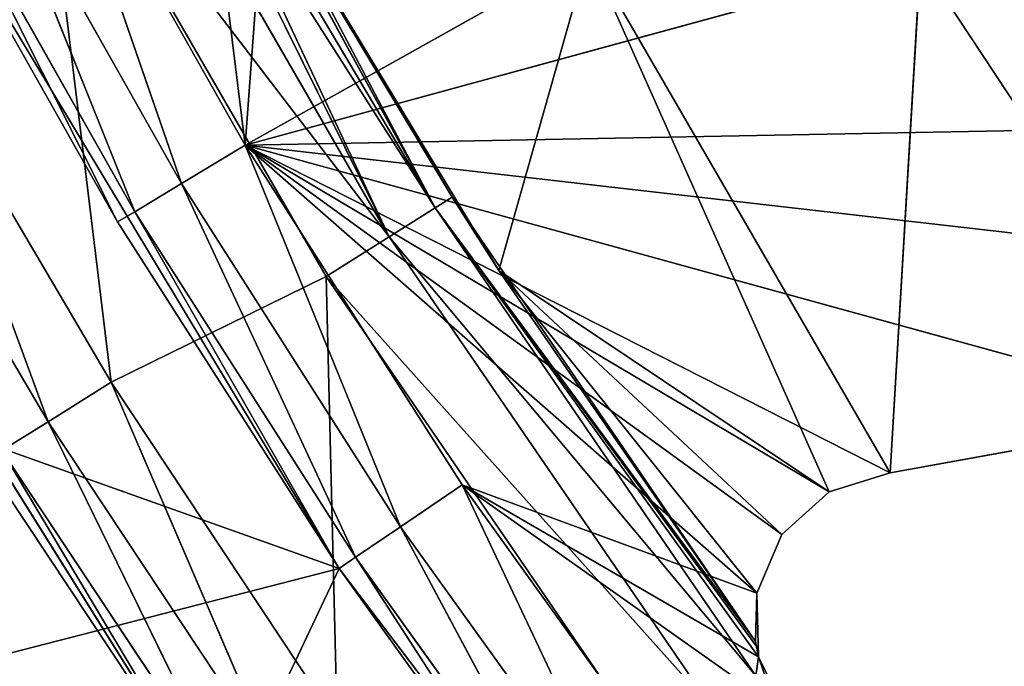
# Model space of a CAD drawing. Extents: x 0 to 110, y -110 to 0.
# Tile 20 of 256: x 10.64 to 17.26, y -84.28 to -79.93. Entities that reach past the tile are written whole.
import ezdxf

# ---------------------------------------------------------------- set-up
doc = ezdxf.new("R2010")
doc.units = 0
doc.header["$LTSCALE"] = 25.4
doc.layers.get('0').update_dxf_attribs({"color": 13, "linetype": 'CONTINUOUS'})

# ---------------------------------------------------------------- blocks, each defined once
blk = doc.blocks.new('REFLECTOR-LED-GU10-ES111-D')
at = {"color": 18}
for p, q in [((10.8244, 56, 78.4204), (12.1571, 56, 80.7777)), ((10.8244, 56, 78.4204), (12.1571, 56, 80.7777)), ((10.8244, 56, 78.4204), (11.7287, 55.866, 81.0355)), ((10.8244, 56, 78.4204), (11.7287, 55.866, 81.0355)), ((12.1571, 56, 80.7777), (11.7287, 55.866, 81.0355)), ((12.1571, 56, 80.7777), (11.7287, 55.866, 81.0355)), ((11.9151, 56, 78.8155), (12.1571, 56, 80.7777)), ((11.9151, 56, 78.8155), (12.1571, 56, 80.7777)), ((12.1571, 56, 80.7777), (13.6155, 56, 83.0594)), ((15.5936, 56, 83.7862), (12.1571, 56, 80.7777)), ((15.7628, 56, 83.3926), (12.1571, 56, 80.7777)), ((15.5936, 56, 83.7862), (12.1571, 56, 80.7777)), ((15.7628, 56, 83.3926), (12.1571, 56, 80.7777)), ((16.0811, 56, 83.1059), (12.1571, 56, 80.7777)), ((16.0811, 56, 83.1059), (12.1571, 56, 80.7777)), ((16.4903, 56, 82.9787), (12.1571, 56, 80.7777)), ((18.7014, 56, 82.5768), (12.1571, 56, 80.7777)), ((16.4903, 56, 82.9787), (12.1571, 56, 80.7777)), ((18.7014, 56, 82.5768), (12.1571, 56, 80.7777)), ((20.7979, 56, 81.7673), (12.1571, 56, 80.7777)), ((20.7979, 56, 81.7673), (12.1571, 56, 80.7777)), ((22.7053, 56, 80.579), (12.1571, 56, 80.7777)), ((12.1571, 56, 80.7777), (12.2872, 56, 79.0253)), ((16.6932, 56, 79.5388), (12.1571, 56, 80.7777)), ((22.7053, 56, 80.579), (12.1571, 56, 80.7777)), ((16.6932, 56, 79.5388), (12.1571, 56, 80.7777)), ((14.4668, 56, 79.4831), (12.1571, 56, 80.7777)), ((14.4668, 56, 79.4831), (12.1571, 56, 80.7777)), ((12.1571, 56, 80.7777), (12.2872, 56, 79.0253)), ((12.1571, 56, 80.7777), (13.6155, 56, 83.0594)), ((12.1571, 56, 80.7777), (13.2017, 55.866, 83.3399)), ((12.1571, 56, 80.7777), (13.2017, 55.866, 83.3399)), ((13.6155, 56, 83.0594), (13.2017, 55.866, 83.3399)), ((13.6155, 56, 83.0594), (13.2017, 55.866, 83.3399)), ((13.6155, 56, 83.0594), (15.5936, 56, 83.7862)), ((15.794, 56, 84.5989), (13.6155, 56, 83.0594)), ((13.6155, 56, 83.0594), (15.1953, 56, 85.2587)), ((15.794, 56, 84.5989), (13.6155, 56, 83.0594)), ((15.6047, 56, 84.2145), (13.6155, 56, 83.0594)), ((15.6047, 56, 84.2145), (13.6155, 56, 83.0594)), ((13.6155, 56, 83.0594), (15.5936, 56, 83.7862)), ((13.6155, 56, 83.0594), (15.1953, 56, 85.2587)), ((13.6155, 56, 83.0594), (14.7973, 55.866, 85.5613)), ((13.6155, 56, 83.0594), (14.7973, 55.866, 85.5613)), ((15.5936, 56, 83.7862), (15.5849, 54, 84.111)), ((15.5936, 56, 83.7862), (15.5849, 54, 84.111)), ((15.6047, 56, 84.2145), (15.5849, 54, 84.111)), ((15.6047, 56, 84.2145), (15.5849, 54, 84.111)), ((15.6047, 56, 84.2145), (15.5936, 56, 83.7862)), ((15.5936, 56, 83.7862), (15.7628, 56, 83.3926)), ((15.7628, 56, 83.3926), (15.5936, 54, 83.7862)), ((15.7628, 56, 83.3926), (15.5936, 54, 83.7862)), ((15.5936, 56, 83.7862), (15.7628, 56, 83.3926)), ((15.5936, 56, 83.7862), (15.5936, 54, 83.7862)), ((15.5936, 56, 83.7862), (15.5936, 54, 83.7862)), ((15.6047, 56, 84.2145), (15.5936, 56, 83.7862)), ((15.794, 56, 84.5989), (15.6047, 56, 84.2145)), ((15.6047, 56, 84.2145), (15.6047, 49.7012, 84.2145)), ((15.6047, 56, 84.2145), (15.6047, 49.7012, 84.2145)), ((15.6047, 56, 84.2145), (15.6689, 49.5578, 84.3969)), ((15.6047, 56, 84.2145), (15.6689, 49.5578, 84.3969)), ((15.794, 56, 84.5989), (15.6047, 56, 84.2145)), ((15.7628, 56, 83.3926), (16.0811, 56, 83.1059)), ((16.0811, 56, 83.1059), (15.7628, 54, 83.3926)), ((16.0811, 56, 83.1059), (15.7628, 54, 83.3926)), ((15.7628, 56, 83.3926), (16.0811, 56, 83.1059)), ((15.7628, 56, 83.3926), (15.7628, 54, 83.3926)), ((15.7628, 56, 83.3926), (15.7628, 54, 83.3926)), ((16.0811, 56, 83.1059), (16.4903, 56, 82.9787)), ((16.4903, 56, 82.9787), (16.0811, 54, 83.1059)), ((16.4903, 56, 82.9787), (16.0811, 54, 83.1059)), ((16.0811, 56, 83.1059), (16.4903, 56, 82.9787)), ((16.0811, 56, 83.1059), (16.0811, 54, 83.1059)), ((16.0811, 56, 83.1059), (16.0811, 54, 83.1059)), ((16.4903, 56, 82.9787), (18.7014, 56, 82.5768)), ((16.4903, 54, 82.9787), (16.4903, 56, 82.9787)), ((16.4903, 56, 82.9787), (18.7014, 56, 82.5768)), ((16.4903, 56, 82.9787), (18.7014, 54, 82.5768)), ((16.4903, 56, 82.9787), (18.7014, 54, 82.5768)), ((16.4903, 54, 82.9787), (16.4903, 56, 82.9787)), ((10.3826, 55.866, 78.6546), (11.7287, 55.866, 81.0355)), ((10.3826, 55.866, 78.6546), (11.7287, 55.866, 81.0355)), ((10.3826, 55.866, 78.6546), (11.4151, 55.5, 81.2242)), ((10.3826, 55.866, 78.6546), (11.4151, 55.5, 81.2242)), ((11.7287, 55.866, 81.0355), (11.4151, 55.5, 81.2242)), ((11.7287, 55.866, 81.0355), (11.4151, 55.5, 81.2242)), ((11.7287, 55.866, 81.0355), (13.2017, 55.866, 83.3399)), ((11.7287, 55.866, 81.0355), (13.2017, 55.866, 83.3399)), ((11.7287, 55.866, 81.0355), (12.8988, 55.5, 83.5454)), ((11.7287, 55.866, 81.0355), (12.8988, 55.5, 83.5454)), ((13.2017, 55.866, 83.3399), (12.8988, 55.5, 83.5454)), ((13.2017, 55.866, 83.3399), (12.8988, 55.5, 83.5454)), ((13.2017, 55.866, 83.3399), (14.7973, 55.866, 85.5613)), ((13.2017, 55.866, 83.3399), (14.7973, 55.866, 85.5613)), ((13.2017, 55.866, 83.3399), (14.5059, 55.5, 85.7828)), ((13.2017, 55.866, 83.3399), (14.5059, 55.5, 85.7828)), ((11.4151, 55.5, 81.2242), (10.0593, 55.5, 78.8261)), ((10.0593, 55.5, 78.8261), (11.3003, 55, 81.2932)), ((10.0593, 55.5, 78.8261), (11.3003, 55, 81.2932)), ((11.4151, 55.5, 81.2242), (10.0593, 55.5, 78.8261)), ((11.4151, 55.5, 81.2242), (11.3003, 55, 81.2932)), ((11.4151, 55.5, 81.2242), (11.3003, 55, 81.2932)), ((12.8988, 55.5, 83.5454), (11.4151, 55.5, 81.2242)), ((11.4151, 55.5, 81.2242), (12.7879, 55, 83.6205)), ((11.4151, 55.5, 81.2242), (12.7879, 55, 83.6205)), ((12.8988, 55.5, 83.5454), (11.4151, 55.5, 81.2242)), ((12.8988, 55.5, 83.5454), (12.7879, 55, 83.6205)), ((12.8988, 55.5, 83.5454), (12.7879, 55, 83.6205)), ((14.5059, 55.5, 85.7828), (12.8988, 55.5, 83.5454)), ((12.8988, 55.5, 83.5454), (14.3993, 55, 85.8639)), ((12.8988, 55.5, 83.5454), (14.3993, 55, 85.8639)), ((14.5059, 55.5, 85.7828), (12.8988, 55.5, 83.5454)), ((11.3003, 55, 81.2932), (9.9409, 51, 78.8888)), ((11.3003, 55, 81.2932), (9.9409, 55, 78.8888)), ((11.3003, 55, 81.2932), (9.9409, 51, 78.8888)), ((11.3003, 55, 81.2932), (9.9409, 55, 78.8888)), ((12.7879, 55, 83.6205), (11.3003, 55, 81.2932)), ((11.3003, 55, 81.2932), (12.7879, 51, 83.6205)), ((11.3003, 55, 81.2932), (12.7879, 51, 83.6205)), ((12.7879, 55, 83.6205), (11.3003, 55, 81.2932)), ((14.3993, 55, 85.8639), (12.7879, 51, 83.6205)), ((14.3993, 55, 85.8639), (12.7879, 55, 83.6205)), ((12.7879, 55, 83.6205), (12.7879, 51, 83.6205)), ((14.3993, 55, 85.8639), (12.7879, 51, 83.6205)), ((12.7879, 55, 83.6205), (12.7879, 51, 83.6205)), ((14.3993, 55, 85.8639), (12.7879, 55, 83.6205)), ((13.8617, 54, 81.6203), (12.2957, 54, 79.0279)), ((13.8617, 54, 81.6203), (12.2957, 54, 79.0279)), ((13.8617, 54, 81.6203), (12.2957, 50, 79.0279)), ((13.8617, 54, 81.6203), (12.2957, 50, 79.0279)), ((13.8617, 54, 81.6203), (13.5467, 50, 81.127)), ((13.8617, 54, 81.6203), (13.5467, 50, 81.127)), ((15.5849, 54, 84.111), (13.5467, 50, 81.127)), ((15.5849, 54, 84.111), (13.5467, 50, 81.127)), ((15.5849, 54, 84.111), (13.8617, 54, 81.6203)), ((13.8617, 54, 81.6203), (15.5936, 54, 83.7862)), ((14.4668, 54, 79.4831), (13.8617, 54, 81.6203)), ((16.0811, 54, 83.1059), (13.8617, 54, 81.6203)), ((14.4668, 54, 79.4831), (13.8617, 54, 81.6203)), ((16.0811, 54, 83.1059), (13.8617, 54, 81.6203)), ((15.7628, 54, 83.3926), (13.8617, 54, 81.6203)), ((15.7628, 54, 83.3926), (13.8617, 54, 81.6203)), ((13.8617, 54, 81.6203), (15.5936, 54, 83.7862)), ((15.5849, 54, 84.111), (13.8617, 54, 81.6203)), ((16.4903, 54, 82.9787), (14.4668, 54, 79.4831)), ((16.4903, 54, 82.9787), (14.4668, 54, 79.4831)), ((16.0811, 54, 83.1059), (14.4668, 54, 79.4831)), ((16.0811, 54, 83.1059), (14.4668, 54, 79.4831)), ((15.5936, 54, 83.7862), (15.5849, 54, 84.111)), ((15.5849, 54, 84.111), (15.5849, 50, 84.111)), ((15.5936, 54, 83.7862), (15.5849, 54, 84.111)), ((15.5849, 54, 84.111), (15.5849, 50, 84.111)), ((15.5849, 54, 84.111), (15.6047, 49.7012, 84.2145)), ((15.5849, 54, 84.111), (15.6047, 49.7012, 84.2145)), ((15.7628, 54, 83.3926), (15.5936, 54, 83.7862)), ((15.7628, 54, 83.3926), (15.5936, 54, 83.7862)), ((16.0811, 54, 83.1059), (15.7628, 54, 83.3926)), ((16.0811, 54, 83.1059), (15.7628, 54, 83.3926)), ((16.4903, 54, 82.9787), (16.0811, 54, 83.1059)), ((16.4903, 54, 82.9787), (16.0811, 54, 83.1059)), ((18.7014, 54, 82.5768), (16.4903, 54, 82.9787)), ((16.4903, 54, 82.9787), (16.6932, 54, 79.5388)), ((16.4903, 54, 82.9787), (16.6932, 54, 79.5388)), ((18.7014, 54, 82.5768), (16.4903, 54, 82.9787)), ((18.7014, 54, 82.5768), (16.6932, 54, 79.5388)), ((18.7014, 54, 82.5768), (16.6932, 54, 79.5388)), ((8.2346, 51, 82), (12.7879, 51, 83.6205)), ((8.2346, 51, 82), (12.7879, 51, 83.6205)), ((9.7118, 51, 84.4105), (12.7879, 51, 83.6205)), ((9.7118, 51, 84.4105), (12.7879, 51, 83.6205)), ((12.7879, 51, 83.6205), (9.9409, 51, 78.8888)), ((12.7879, 51, 83.6205), (9.9409, 51, 78.8888)), ((12.7879, 51, 83.6205), (11.3131, 51, 86.7404)), ((12.7879, 51, 83.6205), (11.3131, 51, 86.7404)), ((16.1297, 51, 88.0167), (12.7879, 51, 83.6205)), ((16.1297, 51, 88.0167), (12.7879, 51, 83.6205)), ((13.5467, 50, 81.127), (12.2872, 49.8894, 79.0253)), ((13.5467, 50, 81.127), (12.2872, 49.8894, 79.0253)), ((13.5467, 50, 81.127), (12.2957, 50, 79.0279)), ((13.5467, 50, 81.127), (12.2957, 50, 79.0279)), ((13.4333, 49.5, 81.1985), (13.5467, 50, 81.127)), ((15.5849, 50, 84.111), (13.4333, 49.5, 81.1985)), ((15.5849, 50, 84.111), (13.4333, 49.5, 81.1985)), ((13.4333, 49.5, 81.1985), (13.5467, 50, 81.127)), ((15.5849, 50, 84.111), (13.5467, 50, 81.127)), ((15.5849, 50, 84.111), (13.5467, 50, 81.127)), ((15.5849, 50, 84.111), (15.5889, 49.8416, 84.1376)), ((15.5849, 50, 84.111), (15.6047, 49.7012, 84.2145)), ((13.4333, 49.5, 81.1985), (12.2872, 49.8894, 79.0253)), ((13.4333, 49.5, 81.1985), (12.2872, 49.8894, 79.0253)), ((15.5889, 49.8416, 84.1376), (13.4333, 49.5, 81.1985)), ((15.5889, 49.8416, 84.1376), (13.4333, 49.5, 81.1985)), ((15.5889, 49.8416, 84.1376), (15.6047, 49.7012, 84.2145)), ((13.4333, 49.5, 81.1985), (12.2391, 49.7196, 79.0092)), ((13.4333, 49.5, 81.1985), (12.2391, 49.7196, 79.0092)), ((15.6047, 49.7012, 84.2145), (13.4333, 49.5, 81.1985)), ((15.6047, 49.7012, 84.2145), (13.4333, 49.5, 81.1985)), ((15.6047, 49.7012, 84.2145), (15.5885, 49.5, 84.3408)), ((15.6047, 49.7012, 84.2145), (15.5885, 49.5, 84.3408)), ((15.6047, 49.7012, 84.2145), (15.6689, 49.5578, 84.3969)), ((15.6047, 49.7012, 84.2145), (15.6689, 49.5578, 84.3969)), ((13.4333, 49.5, 81.1985), (11.9151, 49.3632, 78.8155)), ((13.4333, 49.5, 81.1985), (11.9151, 49.3632, 78.8155)), ((12.0985, 49.5041, 78.9454), (13.4333, 49.5, 81.1985)), ((12.0985, 49.5041, 78.9454), (13.4333, 49.5, 81.1985)), ((13.4333, 49.5, 81.1985), (13.1237, 49.134, 81.3936)), ((13.4333, 49.5, 81.1985), (13.1237, 49.134, 81.3936)), ((15.5885, 49.5, 84.3408), (13.1237, 49.134, 81.3936)), ((15.5885, 49.5, 84.3408), (13.1237, 49.134, 81.3936)), ((15.5885, 49.5, 84.3408), (13.4333, 49.5, 81.1985)), ((15.5885, 49.5, 84.3408), (13.4333, 49.5, 81.1985)), ((11.9151, 49.3632, 78.8155), (13.1237, 49.134, 81.3936)), ((11.9151, 49.3632, 78.8155), (13.1237, 49.134, 81.3936)), ((13.1237, 49.134, 81.3936), (11.7732, 49.3083, 78.659)), ((13.1237, 49.134, 81.3936), (11.7732, 49.3083, 78.659)), ((10.7619, 49, 78.3022), (13.1237, 49.134, 81.3936)), ((10.7619, 49, 78.3022), (13.1237, 49.134, 81.3936)), ((13.1237, 49.134, 81.3936), (11.2043, 49.134, 78.0692)), ((13.1237, 49.134, 81.3936), (11.2043, 49.134, 78.0692)), ((12.7007, 49, 81.6602), (15.2949, 49.134, 84.5593)), ((12.7007, 49, 81.6602), (15.2949, 49.134, 84.5593)), ((12.7007, 49, 81.6602), (13.1237, 49.134, 81.3936)), ((12.7007, 49, 81.6602), (13.1237, 49.134, 81.3936)), ((13.1237, 49.134, 81.3936), (15.2949, 49.134, 84.5593)), ((13.1237, 49.134, 81.3936), (15.2949, 49.134, 84.5593)), ((11.2569, 49, 82.3697), (9.8622, 49, 80.0028)), ((9.8622, 49, 80.0028), (10.833, 48.866, 82.6349)), ((9.8622, 49, 80.0028), (10.833, 48.866, 82.6349)), ((11.2569, 49, 82.3697), (9.8622, 49, 80.0028)), ((11.2569, 49, 82.3697), (10.7619, 49, 78.3022)), ((10.7619, 49, 78.3022), (12.7007, 49, 81.6602)), ((11.2569, 49, 82.3697), (10.7619, 49, 78.3022)), ((10.7619, 49, 78.3022), (12.7007, 49, 81.6602)), ((11.2569, 49, 82.3697), (10.833, 48.866, 82.6349)), ((11.2569, 49, 82.3697), (10.833, 48.866, 82.6349)), ((12.7756, 49, 84.659), (11.2569, 49, 82.3697)), ((11.2569, 49, 82.3697), (12.7007, 49, 81.6602)), ((11.2569, 49, 82.3697), (12.7007, 49, 81.6602)), ((11.2569, 49, 82.3697), (12.3664, 48.866, 84.9464)), ((11.2569, 49, 82.3697), (12.3664, 48.866, 84.9464)), ((12.7756, 49, 84.659), (11.2569, 49, 82.3697)), ((12.7756, 49, 84.659), (12.7007, 49, 81.6602)), ((12.7007, 49, 81.6602), (14.8938, 49, 84.8579)), ((12.7756, 49, 84.659), (12.7007, 49, 81.6602)), ((12.7007, 49, 81.6602), (14.8938, 49, 84.8579)), ((10.833, 48.866, 82.6349), (9.4248, 48.866, 80.2451)), ((10.833, 48.866, 82.6349), (9.4248, 48.866, 80.2451)), ((10.833, 48.866, 82.6349), (10.5227, 48.5, 82.8291)), ((10.833, 48.866, 82.6349), (10.5227, 48.5, 82.8291)), ((12.3664, 48.866, 84.9464), (10.833, 48.866, 82.6349)), ((10.833, 48.866, 82.6349), (12.0669, 48.5, 85.1568)), ((10.833, 48.866, 82.6349), (12.0669, 48.5, 85.1568)), ((12.3664, 48.866, 84.9464), (10.833, 48.866, 82.6349)), ((12.0669, 48.5, 85.1568), (10.5227, 48.5, 82.8291)), ((10.5227, 48.5, 82.8291), (11.9573, 48, 85.2338)), ((10.5227, 48.5, 82.8291), (11.9573, 48, 85.2338)), ((12.0669, 48.5, 85.1568), (10.5227, 48.5, 82.8291)), ((10.4092, 48, 82.9001), (11.9573, 42, 85.2338)), ((10.4092, 48, 82.9001), (11.9573, 48, 85.2338)), ((10.4092, 48, 82.9001), (11.9573, 42, 85.2338)), ((10.4092, 48, 82.9001), (11.9573, 48, 85.2338)), ((11.9573, 42, 85.2338), (8.9875, 42, 80.4874)), ((11.9573, 42, 85.2338), (8.9875, 42, 80.4874))]:
    blk.add_line(p, q, dxfattribs=at)
mesh = blk.add_polyface(dxfattribs=at)
corners = [(11.7287, 55.866, 81.0355), (10.8244, 56, 78.4204), (10.3826, 55.866, 78.6546)]
mesh.append_faces([[corners[k] for k in face] for face in [(0, 1, 2)]], dxfattribs={"color": 18})
mesh = blk.add_polyface(dxfattribs=at)
corners = [(12.1571, 56, 80.7777), (11.9151, 56, 78.8155), (10.8244, 56, 78.4204)]
mesh.append_faces([[corners[k] for k in face] for face in [(0, 1, 2)]], dxfattribs={"color": 18})
mesh = blk.add_polyface(dxfattribs=at)
corners = [(11.7287, 55.866, 81.0355), (12.1571, 56, 80.7777), (10.8244, 56, 78.4204)]
mesh.append_faces([[corners[k] for k in face] for face in [(0, 1, 2)]], dxfattribs={"color": 18})
mesh = blk.add_polyface(dxfattribs=at)
corners = [(13.2017, 55.866, 83.3399), (12.1571, 56, 80.7777), (11.7287, 55.866, 81.0355)]
mesh.append_faces([[corners[k] for k in face] for face in [(0, 1, 2)]], dxfattribs={"color": 18})
mesh = blk.add_polyface(dxfattribs=at)
corners = [(12.1571, 56, 80.7777), (12.2872, 56, 79.0253), (11.9151, 56, 78.8155)]
mesh.append_faces([[corners[k] for k in face] for face in [(0, 1, 2)]], dxfattribs={"color": 18})
mesh = blk.add_polyface(dxfattribs=at)
corners = [(15.5936, 56, 83.7862), (12.1571, 56, 80.7777), (13.6155, 56, 83.0594)]
mesh.append_faces([[corners[k] for k in face] for face in [(0, 1, 2)]], dxfattribs={"color": 18})
mesh = blk.add_polyface(dxfattribs=at)
corners = [(15.5936, 56, 83.7862), (15.7628, 56, 83.3926), (12.1571, 56, 80.7777)]
mesh.append_faces([[corners[k] for k in face] for face in [(0, 1, 2)]], dxfattribs={"color": 18})
mesh = blk.add_polyface(dxfattribs=at)
corners = [(15.7628, 56, 83.3926), (16.0811, 56, 83.1059), (12.1571, 56, 80.7777)]
mesh.append_faces([[corners[k] for k in face] for face in [(0, 1, 2)]], dxfattribs={"color": 18})
mesh = blk.add_polyface(dxfattribs=at)
corners = [(16.0811, 56, 83.1059), (16.4903, 56, 82.9787), (12.1571, 56, 80.7777)]
mesh.append_faces([[corners[k] for k in face] for face in [(0, 1, 2)]], dxfattribs={"color": 18})
mesh = blk.add_polyface(dxfattribs=at)
corners = [(16.4903, 56, 82.9787), (18.7014, 56, 82.5768), (12.1571, 56, 80.7777)]
mesh.append_faces([[corners[k] for k in face] for face in [(0, 1, 2)]], dxfattribs={"color": 18})
mesh = blk.add_polyface(dxfattribs=at)
corners = [(18.7014, 56, 82.5768), (20.7979, 56, 81.7673), (12.1571, 56, 80.7777)]
mesh.append_faces([[corners[k] for k in face] for face in [(0, 1, 2)]], dxfattribs={"color": 18})
mesh = blk.add_polyface(dxfattribs=at)
corners = [(20.7979, 56, 81.7673), (22.7053, 56, 80.579), (12.1571, 56, 80.7777)]
mesh.append_faces([[corners[k] for k in face] for face in [(0, 1, 2)]], dxfattribs={"color": 18})
mesh = blk.add_polyface(dxfattribs=at)
corners = [(12.1571, 56, 80.7777), (22.7053, 56, 80.579), (16.6932, 56, 79.5388)]
mesh.append_faces([[corners[k] for k in face] for face in [(0, 1, 2)]], dxfattribs={"color": 18})
mesh = blk.add_polyface(dxfattribs=at)
corners = [(12.1571, 56, 80.7777), (16.6932, 56, 79.5388), (14.4668, 56, 79.4831)]
mesh.append_faces([[corners[k] for k in face] for face in [(0, 1, 2)]], dxfattribs={"color": 18})
mesh = blk.add_polyface(dxfattribs=at)
corners = [(12.1571, 56, 80.7777), (14.4668, 56, 79.4831), (12.2872, 56, 79.0253)]
mesh.append_faces([[corners[k] for k in face] for face in [(0, 1, 2)]], dxfattribs={"color": 18})
mesh = blk.add_polyface(dxfattribs=at)
corners = [(13.2017, 55.866, 83.3399), (13.6155, 56, 83.0594), (12.1571, 56, 80.7777)]
mesh.append_faces([[corners[k] for k in face] for face in [(0, 1, 2)]], dxfattribs={"color": 18})
mesh = blk.add_polyface(dxfattribs=at)
corners = [(14.7973, 55.866, 85.5613), (13.6155, 56, 83.0594), (13.2017, 55.866, 83.3399)]
mesh.append_faces([[corners[k] for k in face] for face in [(0, 1, 2)]], dxfattribs={"color": 18})
mesh = blk.add_polyface(dxfattribs=at)
corners = [(15.1953, 56, 85.2587), (15.794, 56, 84.5989), (13.6155, 56, 83.0594)]
mesh.append_faces([[corners[k] for k in face] for face in [(0, 1, 2)]], dxfattribs={"color": 18})
mesh = blk.add_polyface(dxfattribs=at)
corners = [(15.794, 56, 84.5989), (15.6047, 56, 84.2145), (13.6155, 56, 83.0594)]
mesh.append_faces([[corners[k] for k in face] for face in [(0, 1, 2)]], dxfattribs={"color": 18})
mesh = blk.add_polyface(dxfattribs=at)
corners = [(15.6047, 56, 84.2145), (15.5936, 56, 83.7862), (13.6155, 56, 83.0594)]
mesh.append_faces([[corners[k] for k in face] for face in [(0, 1, 2)]], dxfattribs={"color": 18})
mesh = blk.add_polyface(dxfattribs=at)
corners = [(14.7973, 55.866, 85.5613), (15.1953, 56, 85.2587), (13.6155, 56, 83.0594)]
mesh.append_faces([[corners[k] for k in face] for face in [(0, 1, 2)]], dxfattribs={"color": 18})
mesh = blk.add_polyface(dxfattribs=at)
corners = [(15.5936, 56, 83.7862), (15.5849, 54, 84.111), (15.5936, 54, 83.7862)]
mesh.append_faces([[corners[k] for k in face] for face in [(0, 1, 2)]], dxfattribs={"color": 18})
mesh = blk.add_polyface(dxfattribs=at)
corners = [(15.6047, 56, 84.2145), (15.5849, 54, 84.111), (15.5936, 56, 83.7862)]
mesh.append_faces([[corners[k] for k in face] for face in [(0, 1, 2)]], dxfattribs={"color": 18})
mesh = blk.add_polyface(dxfattribs=at)
corners = [(15.6047, 56, 84.2145), (15.6047, 49.7012, 84.2145), (15.5849, 54, 84.111)]
mesh.append_faces([[corners[k] for k in face] for face in [(0, 1, 2)]], dxfattribs={"color": 18})
mesh = blk.add_polyface(dxfattribs=at)
corners = [(15.7628, 56, 83.3926), (15.5936, 54, 83.7862), (15.7628, 54, 83.3926)]
mesh.append_faces([[corners[k] for k in face] for face in [(0, 1, 2)]], dxfattribs={"color": 18})
mesh = blk.add_polyface(dxfattribs=at)
corners = [(15.5936, 56, 83.7862), (15.5936, 54, 83.7862), (15.7628, 56, 83.3926)]
mesh.append_faces([[corners[k] for k in face] for face in [(0, 1, 2)]], dxfattribs={"color": 18})
mesh = blk.add_polyface(dxfattribs=at)
corners = [(15.6047, 56, 84.2145), (15.6689, 49.5578, 84.3969), (15.6047, 49.7012, 84.2145)]
mesh.append_faces([[corners[k] for k in face] for face in [(0, 1, 2)]], dxfattribs={"color": 18})
mesh = blk.add_polyface(dxfattribs=at)
corners = [(15.794, 56, 84.5989), (15.6689, 49.5578, 84.3969), (15.6047, 56, 84.2145)]
mesh.append_faces([[corners[k] for k in face] for face in [(0, 1, 2)]], dxfattribs={"color": 18})
mesh = blk.add_polyface(dxfattribs=at)
corners = [(16.0811, 56, 83.1059), (15.7628, 54, 83.3926), (16.0811, 54, 83.1059)]
mesh.append_faces([[corners[k] for k in face] for face in [(0, 1, 2)]], dxfattribs={"color": 18})
mesh = blk.add_polyface(dxfattribs=at)
corners = [(16.0811, 56, 83.1059), (15.7628, 56, 83.3926), (15.7628, 54, 83.3926)]
mesh.append_faces([[corners[k] for k in face] for face in [(0, 1, 2)]], dxfattribs={"color": 18})
mesh = blk.add_polyface(dxfattribs=at)
corners = [(16.4903, 56, 82.9787), (16.0811, 54, 83.1059), (16.4903, 54, 82.9787)]
mesh.append_faces([[corners[k] for k in face] for face in [(0, 1, 2)]], dxfattribs={"color": 18})
mesh = blk.add_polyface(dxfattribs=at)
corners = [(16.4903, 56, 82.9787), (16.0811, 56, 83.1059), (16.0811, 54, 83.1059)]
mesh.append_faces([[corners[k] for k in face] for face in [(0, 1, 2)]], dxfattribs={"color": 18})
mesh = blk.add_polyface(dxfattribs=at)
corners = [(18.7014, 56, 82.5768), (16.4903, 56, 82.9787), (18.7014, 54, 82.5768)]
mesh.append_faces([[corners[k] for k in face] for face in [(0, 1, 2)]], dxfattribs={"color": 18})
mesh = blk.add_polyface(dxfattribs=at)
corners = [(18.7014, 54, 82.5768), (16.4903, 56, 82.9787), (16.4903, 54, 82.9787)]
mesh.append_faces([[corners[k] for k in face] for face in [(0, 1, 2)]], dxfattribs={"color": 18})
mesh = blk.add_polyface(dxfattribs=at)
corners = [(22.7053, 56, 80.579), (18.893, 56, 79.1905), (16.6932, 56, 79.5388)]
mesh.append_faces([[corners[k] for k in face] for face in [(0, 1, 2)]], dxfattribs={"color": 18})
mesh = blk.add_polyface(dxfattribs=at)
corners = [(11.4151, 55.5, 81.2242), (10.3826, 55.866, 78.6546), (10.0593, 55.5, 78.8261)]
mesh.append_faces([[corners[k] for k in face] for face in [(0, 1, 2)]], dxfattribs={"color": 18})
mesh = blk.add_polyface(dxfattribs=at)
corners = [(11.4151, 55.5, 81.2242), (11.7287, 55.866, 81.0355), (10.3826, 55.866, 78.6546)]
mesh.append_faces([[corners[k] for k in face] for face in [(0, 1, 2)]], dxfattribs={"color": 18})
mesh = blk.add_polyface(dxfattribs=at)
corners = [(12.8988, 55.5, 83.5454), (11.7287, 55.866, 81.0355), (11.4151, 55.5, 81.2242)]
mesh.append_faces([[corners[k] for k in face] for face in [(0, 1, 2)]], dxfattribs={"color": 18})
mesh = blk.add_polyface(dxfattribs=at)
corners = [(12.8988, 55.5, 83.5454), (13.2017, 55.866, 83.3399), (11.7287, 55.866, 81.0355)]
mesh.append_faces([[corners[k] for k in face] for face in [(0, 1, 2)]], dxfattribs={"color": 18})
mesh = blk.add_polyface(dxfattribs=at)
corners = [(14.5059, 55.5, 85.7828), (13.2017, 55.866, 83.3399), (12.8988, 55.5, 83.5454)]
mesh.append_faces([[corners[k] for k in face] for face in [(0, 1, 2)]], dxfattribs={"color": 18})
mesh = blk.add_polyface(dxfattribs=at)
corners = [(14.5059, 55.5, 85.7828), (14.7973, 55.866, 85.5613), (13.2017, 55.866, 83.3399)]
mesh.append_faces([[corners[k] for k in face] for face in [(0, 1, 2)]], dxfattribs={"color": 18})
mesh = blk.add_polyface(dxfattribs=at)
corners = [(10.0593, 55.5, 78.8261), (9.9409, 55, 78.8888), (11.3003, 55, 81.2932)]
mesh.append_faces([[corners[k] for k in face] for face in [(0, 1, 2)]], dxfattribs={"color": 18})
mesh = blk.add_polyface(dxfattribs=at)
corners = [(10.0593, 55.5, 78.8261), (11.3003, 55, 81.2932), (11.4151, 55.5, 81.2242)]
mesh.append_faces([[corners[k] for k in face] for face in [(0, 1, 2)]], dxfattribs={"color": 18})
mesh = blk.add_polyface(dxfattribs=at)
corners = [(11.4151, 55.5, 81.2242), (11.3003, 55, 81.2932), (12.7879, 55, 83.6205)]
mesh.append_faces([[corners[k] for k in face] for face in [(0, 1, 2)]], dxfattribs={"color": 18})
mesh = blk.add_polyface(dxfattribs=at)
corners = [(11.4151, 55.5, 81.2242), (12.7879, 55, 83.6205), (12.8988, 55.5, 83.5454)]
mesh.append_faces([[corners[k] for k in face] for face in [(0, 1, 2)]], dxfattribs={"color": 18})
mesh = blk.add_polyface(dxfattribs=at)
corners = [(12.8988, 55.5, 83.5454), (12.7879, 55, 83.6205), (14.3993, 55, 85.8639)]
mesh.append_faces([[corners[k] for k in face] for face in [(0, 1, 2)]], dxfattribs={"color": 18})
mesh = blk.add_polyface(dxfattribs=at)
corners = [(12.8988, 55.5, 83.5454), (14.3993, 55, 85.8639), (14.5059, 55.5, 85.7828)]
mesh.append_faces([[corners[k] for k in face] for face in [(0, 1, 2)]], dxfattribs={"color": 18})
mesh = blk.add_polyface(dxfattribs=at)
corners = [(11.3003, 55, 81.2932), (9.9409, 51, 78.8888), (12.7879, 51, 83.6205)]
mesh.append_faces([[corners[k] for k in face] for face in [(0, 1, 2)]], dxfattribs={"color": 18})
mesh = blk.add_polyface(dxfattribs=at)
corners = [(9.9409, 55, 78.8888), (9.9409, 51, 78.8888), (11.3003, 55, 81.2932)]
mesh.append_faces([[corners[k] for k in face] for face in [(0, 1, 2)]], dxfattribs={"color": 18})
mesh = blk.add_polyface(dxfattribs=at)
corners = [(11.3003, 55, 81.2932), (12.7879, 51, 83.6205), (12.7879, 55, 83.6205)]
mesh.append_faces([[corners[k] for k in face] for face in [(0, 1, 2)]], dxfattribs={"color": 18})
mesh = blk.add_polyface(dxfattribs=at)
corners = [(14.3993, 55, 85.8639), (12.7879, 51, 83.6205), (16.1297, 51, 88.0167)]
mesh.append_faces([[corners[k] for k in face] for face in [(0, 1, 2)]], dxfattribs={"color": 18})
mesh = blk.add_polyface(dxfattribs=at)
corners = [(12.7879, 55, 83.6205), (12.7879, 51, 83.6205), (14.3993, 55, 85.8639)]
mesh.append_faces([[corners[k] for k in face] for face in [(0, 1, 2)]], dxfattribs={"color": 18})
mesh = blk.add_polyface(dxfattribs=at)
corners = [(13.8617, 54, 81.6203), (12.2957, 54, 79.0279), (14.4668, 54, 79.4831)]
mesh.append_faces([[corners[k] for k in face] for face in [(0, 1, 2)]], dxfattribs={"color": 18})
mesh = blk.add_polyface(dxfattribs=at)
corners = [(13.8617, 54, 81.6203), (12.2957, 50, 79.0279), (12.2957, 54, 79.0279)]
mesh.append_faces([[corners[k] for k in face] for face in [(0, 1, 2)]], dxfattribs={"color": 18})
mesh = blk.add_polyface(dxfattribs=at)
corners = [(13.8617, 54, 81.6203), (13.5467, 50, 81.127), (12.2957, 50, 79.0279)]
mesh.append_faces([[corners[k] for k in face] for face in [(0, 1, 2)]], dxfattribs={"color": 18})
mesh = blk.add_polyface(dxfattribs=at)
corners = [(15.5849, 54, 84.111), (13.5467, 50, 81.127), (13.8617, 54, 81.6203)]
mesh.append_faces([[corners[k] for k in face] for face in [(0, 1, 2)]], dxfattribs={"color": 18})
mesh = blk.add_polyface(dxfattribs=at)
corners = [(15.5849, 54, 84.111), (15.5849, 50, 84.111), (13.5467, 50, 81.127)]
mesh.append_faces([[corners[k] for k in face] for face in [(0, 1, 2)]], dxfattribs={"color": 18})
mesh = blk.add_polyface(dxfattribs=at)
corners = [(15.5849, 54, 84.111), (13.8617, 54, 81.6203), (15.5936, 54, 83.7862)]
mesh.append_faces([[corners[k] for k in face] for face in [(0, 1, 2)]], dxfattribs={"color": 18})
mesh = blk.add_polyface(dxfattribs=at)
corners = [(16.0811, 54, 83.1059), (13.8617, 54, 81.6203), (14.4668, 54, 79.4831)]
mesh.append_faces([[corners[k] for k in face] for face in [(0, 1, 2)]], dxfattribs={"color": 18})
mesh = blk.add_polyface(dxfattribs=at)
corners = [(15.7628, 54, 83.3926), (13.8617, 54, 81.6203), (16.0811, 54, 83.1059)]
mesh.append_faces([[corners[k] for k in face] for face in [(0, 1, 2)]], dxfattribs={"color": 18})
mesh = blk.add_polyface(dxfattribs=at)
corners = [(15.5936, 54, 83.7862), (13.8617, 54, 81.6203), (15.7628, 54, 83.3926)]
mesh.append_faces([[corners[k] for k in face] for face in [(0, 1, 2)]], dxfattribs={"color": 18})
mesh = blk.add_polyface(dxfattribs=at)
corners = [(16.4903, 54, 82.9787), (14.4668, 54, 79.4831), (16.6932, 54, 79.5388)]
mesh.append_faces([[corners[k] for k in face] for face in [(0, 1, 2)]], dxfattribs={"color": 18})
mesh = blk.add_polyface(dxfattribs=at)
corners = [(16.0811, 54, 83.1059), (14.4668, 54, 79.4831), (16.4903, 54, 82.9787)]
mesh.append_faces([[corners[k] for k in face] for face in [(0, 1, 2)]], dxfattribs={"color": 18})
mesh = blk.add_polyface(dxfattribs=at)
corners = [(15.5849, 54, 84.111), (15.6047, 49.7012, 84.2145), (15.5849, 50, 84.111)]
mesh.append_faces([[corners[k] for k in face] for face in [(0, 1, 2)]], dxfattribs={"color": 18})
mesh = blk.add_polyface(dxfattribs=at)
corners = [(16.4903, 54, 82.9787), (16.6932, 54, 79.5388), (18.7014, 54, 82.5768)]
mesh.append_faces([[corners[k] for k in face] for face in [(0, 1, 2)]], dxfattribs={"color": 18})
mesh = blk.add_polyface(dxfattribs=at)
corners = [(18.7014, 54, 82.5768), (16.6932, 54, 79.5388), (18.893, 54, 79.1905)]
mesh.append_faces([[corners[k] for k in face] for face in [(0, 1, 2)]], dxfattribs={"color": 18})
mesh = blk.add_polyface(dxfattribs=at)
corners = [(12.7879, 51, 83.6205), (9.9409, 51, 78.8888), (8.2346, 51, 82)]
mesh.append_faces([[corners[k] for k in face] for face in [(0, 1, 2)]], dxfattribs={"color": 18})
mesh = blk.add_polyface(dxfattribs=at)
corners = [(9.7118, 51, 84.4105), (12.7879, 51, 83.6205), (8.2346, 51, 82)]
mesh.append_faces([[corners[k] for k in face] for face in [(0, 1, 2)]], dxfattribs={"color": 18})
mesh = blk.add_polyface(dxfattribs=at)
corners = [(11.3131, 51, 86.7404), (12.7879, 51, 83.6205), (9.7118, 51, 84.4105)]
mesh.append_faces([[corners[k] for k in face] for face in [(0, 1, 2)]], dxfattribs={"color": 18})
mesh = blk.add_polyface(dxfattribs=at)
corners = [(16.1297, 51, 88.0167), (12.7879, 51, 83.6205), (11.3131, 51, 86.7404)]
mesh.append_faces([[corners[k] for k in face] for face in [(0, 1, 2)]], dxfattribs={"color": 18})
mesh = blk.add_polyface(dxfattribs=at)
corners = [(13.5467, 50, 81.127), (12.2872, 49.8894, 79.0253), (12.2957, 50, 79.0279)]
mesh.append_faces([[corners[k] for k in face] for face in [(0, 1, 2)]], dxfattribs={"color": 18})
mesh = blk.add_polyface(dxfattribs=at)
corners = [(13.5467, 50, 81.127), (13.4333, 49.5, 81.1985), (12.2872, 49.8894, 79.0253)]
mesh.append_faces([[corners[k] for k in face] for face in [(0, 1, 2)]], dxfattribs={"color": 18})
mesh = blk.add_polyface(dxfattribs=at)
corners = [(15.5849, 50, 84.111), (13.4333, 49.5, 81.1985), (13.5467, 50, 81.127)]
mesh.append_faces([[corners[k] for k in face] for face in [(0, 1, 2)]], dxfattribs={"color": 18})
mesh = blk.add_polyface(dxfattribs=at)
corners = [(15.5849, 50, 84.111), (15.5889, 49.8416, 84.1376), (13.4333, 49.5, 81.1985)]
mesh.append_faces([[corners[k] for k in face] for face in [(0, 1, 2)]], dxfattribs={"color": 18})
mesh = blk.add_polyface(dxfattribs=at)
corners = [(12.2872, 49.8894, 79.0253), (13.4333, 49.5, 81.1985), (12.2391, 49.7196, 79.0092)]
mesh.append_faces([[corners[k] for k in face] for face in [(0, 1, 2)]], dxfattribs={"color": 18})
mesh = blk.add_polyface(dxfattribs=at)
corners = [(15.5889, 49.8416, 84.1376), (15.6047, 49.7012, 84.2145), (13.4333, 49.5, 81.1985)]
mesh.append_faces([[corners[k] for k in face] for face in [(0, 1, 2)]], dxfattribs={"color": 18})
mesh = blk.add_polyface(dxfattribs=at)
corners = [(12.2391, 49.7196, 79.0092), (13.4333, 49.5, 81.1985), (12.0985, 49.5041, 78.9454)]
mesh.append_faces([[corners[k] for k in face] for face in [(0, 1, 2)]], dxfattribs={"color": 18})
mesh = blk.add_polyface(dxfattribs=at)
corners = [(15.6047, 49.7012, 84.2145), (15.5885, 49.5, 84.3408), (13.4333, 49.5, 81.1985)]
mesh.append_faces([[corners[k] for k in face] for face in [(0, 1, 2)]], dxfattribs={"color": 18})
mesh = blk.add_polyface(dxfattribs=at)
corners = [(15.6047, 49.7012, 84.2145), (15.6689, 49.5578, 84.3969), (15.5885, 49.5, 84.3408)]
mesh.append_faces([[corners[k] for k in face] for face in [(0, 1, 2)]], dxfattribs={"color": 18})
mesh = blk.add_polyface(dxfattribs=at)
corners = [(12.0985, 49.5041, 78.9454), (13.4333, 49.5, 81.1985), (11.9151, 49.3632, 78.8155)]
mesh.append_faces([[corners[k] for k in face] for face in [(0, 1, 2)]], dxfattribs={"color": 18})
mesh = blk.add_polyface(dxfattribs=at)
corners = [(13.1237, 49.134, 81.3936), (11.9151, 49.3632, 78.8155), (13.4333, 49.5, 81.1985)]
mesh.append_faces([[corners[k] for k in face] for face in [(0, 1, 2)]], dxfattribs={"color": 18})
mesh = blk.add_polyface(dxfattribs=at)
corners = [(15.5885, 49.5, 84.3408), (13.1237, 49.134, 81.3936), (13.4333, 49.5, 81.1985)]
mesh.append_faces([[corners[k] for k in face] for face in [(0, 1, 2)]], dxfattribs={"color": 18})
mesh = blk.add_polyface(dxfattribs=at)
corners = [(15.2949, 49.134, 84.5593), (13.1237, 49.134, 81.3936), (15.5885, 49.5, 84.3408)]
mesh.append_faces([[corners[k] for k in face] for face in [(0, 1, 2)]], dxfattribs={"color": 18})
mesh = blk.add_polyface(dxfattribs=at)
corners = [(11.9151, 49.3632, 78.8155), (13.1237, 49.134, 81.3936), (11.7732, 49.3083, 78.659)]
mesh.append_faces([[corners[k] for k in face] for face in [(0, 1, 2)]], dxfattribs={"color": 18})
mesh = blk.add_polyface(dxfattribs=at)
corners = [(13.1237, 49.134, 81.3936), (11.2043, 49.134, 78.0692), (11.7732, 49.3083, 78.659)]
mesh.append_faces([[corners[k] for k in face] for face in [(0, 1, 2)]], dxfattribs={"color": 18})
mesh = blk.add_polyface(dxfattribs=at)
corners = [(12.7007, 49, 81.6602), (10.7619, 49, 78.3022), (13.1237, 49.134, 81.3936)]
mesh.append_faces([[corners[k] for k in face] for face in [(0, 1, 2)]], dxfattribs={"color": 18})
mesh = blk.add_polyface(dxfattribs=at)
corners = [(13.1237, 49.134, 81.3936), (10.7619, 49, 78.3022), (11.2043, 49.134, 78.0692)]
mesh.append_faces([[corners[k] for k in face] for face in [(0, 1, 2)]], dxfattribs={"color": 18})
mesh = blk.add_polyface(dxfattribs=at)
corners = [(14.8938, 49, 84.8579), (12.7007, 49, 81.6602), (15.2949, 49.134, 84.5593)]
mesh.append_faces([[corners[k] for k in face] for face in [(0, 1, 2)]], dxfattribs={"color": 18})
mesh = blk.add_polyface(dxfattribs=at)
corners = [(15.2949, 49.134, 84.5593), (12.7007, 49, 81.6602), (13.1237, 49.134, 81.3936)]
mesh.append_faces([[corners[k] for k in face] for face in [(0, 1, 2)]], dxfattribs={"color": 18})
mesh = blk.add_polyface(dxfattribs=at)
corners = [(9.8622, 49, 80.0028), (8.5955, 49, 77.5651), (10.7619, 49, 78.3022)]
mesh.append_faces([[corners[k] for k in face] for face in [(0, 1, 2)]], dxfattribs={"color": 18})
mesh = blk.add_polyface(dxfattribs=at)
corners = [(10.833, 48.866, 82.6349), (9.4248, 48.866, 80.2451), (9.8622, 49, 80.0028)]
mesh.append_faces([[corners[k] for k in face] for face in [(0, 1, 2)]], dxfattribs={"color": 18})
mesh = blk.add_polyface(dxfattribs=at)
corners = [(11.2569, 49, 82.3697), (9.8622, 49, 80.0028), (10.7619, 49, 78.3022)]
mesh.append_faces([[corners[k] for k in face] for face in [(0, 1, 2)]], dxfattribs={"color": 18})
mesh = blk.add_polyface(dxfattribs=at)
corners = [(10.833, 48.866, 82.6349), (9.8622, 49, 80.0028), (11.2569, 49, 82.3697)]
mesh.append_faces([[corners[k] for k in face] for face in [(0, 1, 2)]], dxfattribs={"color": 18})
mesh = blk.add_polyface(dxfattribs=at)
corners = [(11.2569, 49, 82.3697), (10.7619, 49, 78.3022), (12.7007, 49, 81.6602)]
mesh.append_faces([[corners[k] for k in face] for face in [(0, 1, 2)]], dxfattribs={"color": 18})
mesh = blk.add_polyface(dxfattribs=at)
corners = [(12.3664, 48.866, 84.9464), (10.833, 48.866, 82.6349), (11.2569, 49, 82.3697)]
mesh.append_faces([[corners[k] for k in face] for face in [(0, 1, 2)]], dxfattribs={"color": 18})
mesh = blk.add_polyface(dxfattribs=at)
corners = [(12.7756, 49, 84.659), (11.2569, 49, 82.3697), (12.7007, 49, 81.6602)]
mesh.append_faces([[corners[k] for k in face] for face in [(0, 1, 2)]], dxfattribs={"color": 18})
mesh = blk.add_polyface(dxfattribs=at)
corners = [(12.3664, 48.866, 84.9464), (11.2569, 49, 82.3697), (12.7756, 49, 84.659)]
mesh.append_faces([[corners[k] for k in face] for face in [(0, 1, 2)]], dxfattribs={"color": 18})
mesh = blk.add_polyface(dxfattribs=at)
corners = [(14.8938, 49, 84.8579), (12.7756, 49, 84.659), (12.7007, 49, 81.6602)]
mesh.append_faces([[corners[k] for k in face] for face in [(0, 1, 2)]], dxfattribs={"color": 18})
mesh = blk.add_polyface(dxfattribs=at)
corners = [(10.5227, 48.5, 82.8291), (9.4248, 48.866, 80.2451), (10.833, 48.866, 82.6349)]
mesh.append_faces([[corners[k] for k in face] for face in [(0, 1, 2)]], dxfattribs={"color": 18})
mesh = blk.add_polyface(dxfattribs=at)
corners = [(12.0669, 48.5, 85.1568), (10.5227, 48.5, 82.8291), (10.833, 48.866, 82.6349)]
mesh.append_faces([[corners[k] for k in face] for face in [(0, 1, 2)]], dxfattribs={"color": 18})
mesh = blk.add_polyface(dxfattribs=at)
corners = [(12.0669, 48.5, 85.1568), (10.833, 48.866, 82.6349), (12.3664, 48.866, 84.9464)]
mesh.append_faces([[corners[k] for k in face] for face in [(0, 1, 2)]], dxfattribs={"color": 18})
mesh = blk.add_polyface(dxfattribs=at)
corners = [(10.5227, 48.5, 82.8291), (11.9573, 48, 85.2338), (10.4092, 48, 82.9001)]
mesh.append_faces([[corners[k] for k in face] for face in [(0, 1, 2)]], dxfattribs={"color": 18})
mesh = blk.add_polyface(dxfattribs=at)
corners = [(12.0669, 48.5, 85.1568), (11.9573, 48, 85.2338), (10.5227, 48.5, 82.8291)]
mesh.append_faces([[corners[k] for k in face] for face in [(0, 1, 2)]], dxfattribs={"color": 18})
mesh = blk.add_polyface(dxfattribs=at)
corners = [(10.4092, 48, 82.9001), (11.9573, 42, 85.2338), (8.9875, 42, 80.4874)]
mesh.append_faces([[corners[k] for k in face] for face in [(0, 1, 2)]], dxfattribs={"color": 18})
mesh = blk.add_polyface(dxfattribs=at)
corners = [(11.9573, 48, 85.2338), (11.9573, 42, 85.2338), (10.4092, 48, 82.9001)]
mesh.append_faces([[corners[k] for k in face] for face in [(0, 1, 2)]], dxfattribs={"color": 18})
mesh = blk.add_polyface(dxfattribs=at)
corners = [(10.5041, 42, 87.3282), (8.9875, 42, 80.4874), (11.9573, 42, 85.2338)]
mesh.append_faces([[corners[k] for k in face] for face in [(0, 1, 2)]], dxfattribs={"color": 18})

msp = doc.modelspace()

# ---------------------------------------------------------------- block references
at = {"color": 0, "extrusion": (0, -1, -3.82857e-16)}
msp.add_blockref('REFLECTOR-LED-GU10-ES111-D', (0, 0), dxfattribs=at)

doc.saveas('drawing.dxf')
